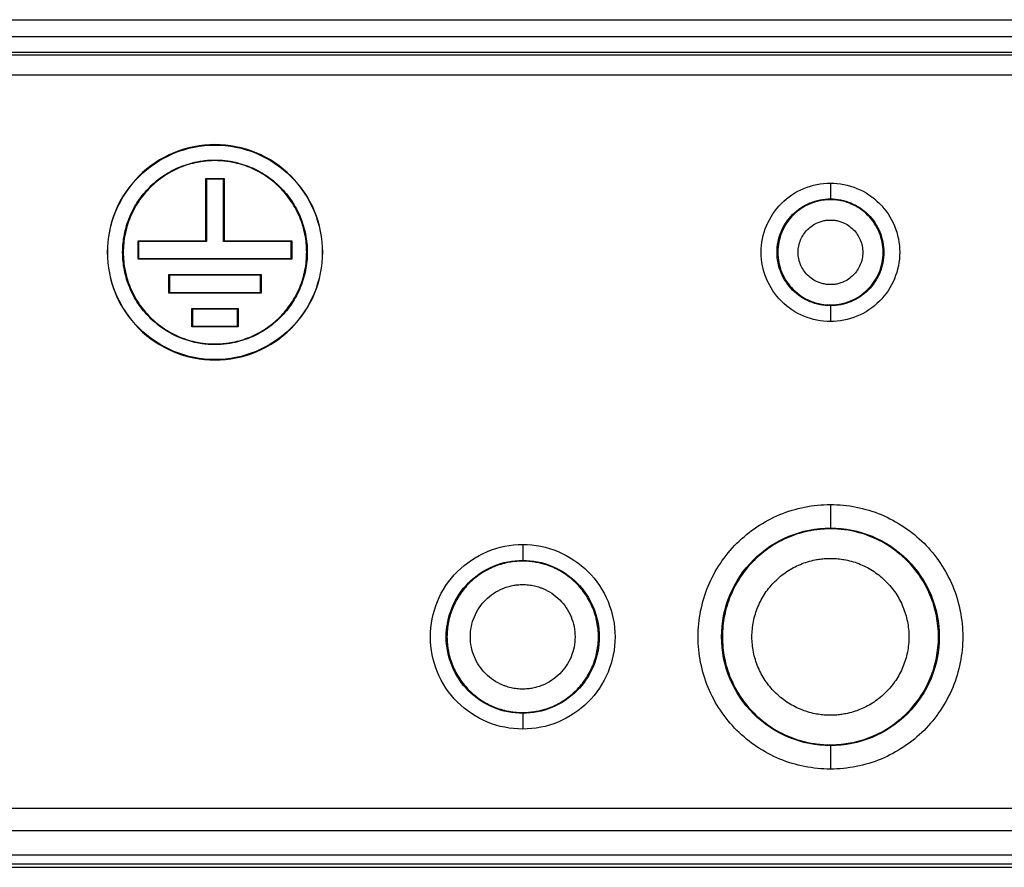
# Model space of a CAD drawing. Header units: millimetres. Extents: x 155400 to 158106, y 111257 to 114783.
# Tile 86 of 152: x 157018 to 157082, y 112489 to 112544. Entities that reach past the tile are written whole.
import ezdxf

# ---------------------------------------------------------------- set-up
doc = ezdxf.new("R2010")
doc.units = ezdxf.units.MM

msp = doc.modelspace()

# ---------------------------------------------------------------- linework, layer by layer
at = {"color": 7, "linetype": 'Continuous', "lineweight": 25}
for p, q in [((156851.824, 112543.649), (157289.574, 112543.649)), ((157288.824, 112542.524), (156852.324, 112542.524)), ((157185.819, 112541.519), (156955.319, 112541.519)), ((156955.319, 112541.367), (157185.819, 112541.367)), ((157186.746, 112540.05), (156954.402, 112540.05)), ((157030.574, 112535.498), (157030.574, 112535.524)), ((157030.574, 112534.485), (157030.574, 112534.524)), ((157029.974, 112529.274), (157029.974, 112533.324)), ((157030.013, 112533.285), (157029.974, 112533.324)), ((157029.974, 112533.324), (157031.174, 112533.324)), ((157031.135, 112533.285), (157031.174, 112533.324)), ((157031.174, 112533.324), (157031.174, 112529.274)), ((157030.013, 112533.285), (157030.013, 112529.235)), ((157031.135, 112533.285), (157030.013, 112533.285)), ((157031.135, 112529.235), (157031.135, 112533.285)), ((157070.574, 112533.024), (157070.574, 112531.997)), ((157070.574, 112531.997), (157070.574, 112531.946)), ((157025.574, 112529.274), (157029.974, 112529.274)), ((157025.613, 112529.235), (157025.574, 112529.274)), ((157025.574, 112528.074), (157025.574, 112529.274)), ((157030.013, 112529.235), (157025.613, 112529.235)), ((157025.613, 112529.235), (157025.613, 112528.113)), ((157030.013, 112529.235), (157029.974, 112529.274)), ((157031.135, 112529.235), (157031.174, 112529.274)), ((157035.535, 112529.235), (157031.135, 112529.235)), ((157031.174, 112529.274), (157035.574, 112529.274)), ((157035.574, 112529.274), (157035.535, 112529.235)), ((157035.535, 112528.113), (157035.535, 112529.235)), ((157035.574, 112529.274), (157035.574, 112528.074)), ((157025.613, 112528.113), (157025.574, 112528.074)), ((157035.574, 112528.074), (157025.574, 112528.074)), ((157025.613, 112528.113), (157035.535, 112528.113)), ((157035.535, 112528.113), (157035.574, 112528.074)), ((157027.574, 112527.074), (157033.574, 112527.074)), ((157027.574, 112525.874), (157027.574, 112527.074)), ((157027.613, 112527.035), (157027.574, 112527.074)), ((157033.535, 112527.035), (157027.613, 112527.035)), ((157027.613, 112527.035), (157027.613, 112525.913)), ((157033.574, 112527.074), (157033.535, 112527.035)), ((157033.535, 112525.913), (157033.535, 112527.035)), ((157033.574, 112527.074), (157033.574, 112525.874)), ((157027.613, 112525.913), (157027.574, 112525.874)), ((157033.574, 112525.874), (157027.574, 112525.874)), ((157027.613, 112525.913), (157033.535, 112525.913)), ((157033.535, 112525.913), (157033.574, 112525.874)), ((157070.574, 112525.103), (157070.574, 112525.051)), ((157070.574, 112525.051), (157070.574, 112524.024)), ((157029.074, 112523.674), (157029.074, 112524.874)), ((157029.113, 112524.835), (157029.074, 112524.874)), ((157029.074, 112524.874), (157032.074, 112524.874)), ((157029.113, 112524.835), (157029.113, 112523.713)), ((157032.035, 112524.835), (157029.113, 112524.835)), ((157032.035, 112524.835), (157032.074, 112524.874)), ((157032.035, 112523.713), (157032.035, 112524.835)), ((157032.074, 112524.874), (157032.074, 112523.674)), ((157029.074, 112523.674), (157029.113, 112523.713)), ((157029.113, 112523.713), (157032.035, 112523.713)), ((157032.035, 112523.713), (157032.074, 112523.674)), ((157032.074, 112523.674), (157029.074, 112523.674)), ((157030.574, 112522.524), (157030.574, 112522.563)), ((157030.574, 112521.524), (157030.574, 112521.55)), ((157070.574, 112512.124), (157070.574, 112510.6)), ((157070.574, 112510.6), (157070.574, 112510.546)), ((157050.574, 112509.524), (157050.574, 112508.497)), ((157050.574, 112508.497), (157050.574, 112508.446)), ((157050.574, 112498.603), (157050.574, 112498.551)), ((157050.574, 112498.551), (157050.574, 112497.524)), ((157070.574, 112496.503), (157070.574, 112496.448)), ((157070.574, 112496.448), (157070.574, 112494.924)), ((157176.574, 112492.353), (156964.574, 112492.353)), ((156964.574, 112490.938), (157176.574, 112490.938)), ((157176.574, 112489.332), (156964.574, 112489.332)), ((157176.574, 112488.747), (156964.574, 112488.747)), ((156964.574, 112488.538), (157176.574, 112488.538))]:
    msp.add_line(p, q, dxfattribs=at)
for points, knots in [([(157030.574, 112535.524), (157029.658, 112535.524), (157028.742, 112535.342), (157027.049, 112534.641), (157026.272, 112534.122), (157024.977, 112532.826), (157024.458, 112532.049), (157023.756, 112530.356), (157023.574, 112529.44), (157023.574, 112527.608), (157023.756, 112526.692), (157024.458, 112524.999), (157024.977, 112524.222), (157026.272, 112522.926), (157027.049, 112522.408), (157028.742, 112521.706), (157029.658, 112521.524), (157030.574, 112521.524)], [0, 0, 0, 0, 0.125, 0.125, 0.25, 0.25, 0.375, 0.375, 0.5, 0.5, 0.625, 0.625, 0.75, 0.75, 0.875, 0.875, 1, 1, 1, 1]), ([(157030.574, 112521.55), (157029.661, 112521.55), (157028.749, 112521.732), (157027.062, 112522.431), (157026.288, 112522.947), (157024.997, 112524.238), (157024.481, 112525.012), (157023.782, 112526.699), (157023.6, 112527.611), (157023.6, 112529.437), (157023.782, 112530.35), (157024.481, 112532.036), (157024.997, 112532.81), (157026.288, 112534.101), (157027.062, 112534.618), (157028.749, 112535.316), (157029.661, 112535.498), (157030.574, 112535.498)], [0, 0, 0, 0, 0.125, 0.125, 0.25, 0.25, 0.375, 0.375, 0.5, 0.5, 0.625, 0.625, 0.75, 0.75, 0.875, 0.875, 1, 1, 1, 1]), ([(157030.574, 112521.524), (157031.49, 112521.524), (157032.406, 112521.706), (157034.1, 112522.408), (157034.876, 112522.926), (157036.172, 112524.222), (157036.691, 112524.999), (157037.392, 112526.692), (157037.574, 112527.608), (157037.574, 112529.44), (157037.392, 112530.356), (157036.691, 112532.049), (157036.172, 112532.826), (157034.876, 112534.122), (157034.1, 112534.641), (157032.406, 112535.342), (157031.49, 112535.524), (157030.574, 112535.524)], [0, 0, 0, 0, 0.125, 0.125, 0.25, 0.25, 0.375, 0.375, 0.5, 0.5, 0.625, 0.625, 0.75, 0.75, 0.875, 0.875, 1, 1, 1, 1]), ([(157030.574, 112535.498), (157031.487, 112535.498), (157032.4, 112535.316), (157034.086, 112534.618), (157034.86, 112534.101), (157036.151, 112532.81), (157036.668, 112532.036), (157037.366, 112530.35), (157037.548, 112529.437), (157037.548, 112527.611), (157037.366, 112526.699), (157036.668, 112525.012), (157036.151, 112524.238), (157034.86, 112522.947), (157034.086, 112522.431), (157032.4, 112521.732), (157031.487, 112521.55), (157030.574, 112521.55)], [0, 0, 0, 0, 0.125, 0.125, 0.25, 0.25, 0.375, 0.375, 0.5, 0.5, 0.625, 0.625, 0.75, 0.75, 0.875, 0.875, 1, 1, 1, 1]), ([(157030.574, 112522.524), (157030.496, 112522.525), (157030.338, 112522.527), (157030.103, 112522.541), (157029.869, 112522.564), (157029.636, 112522.596), (157029.288, 112522.659), (157028.83, 112522.773), (157028.275, 112522.972), (157027.741, 112523.224), (157027.067, 112523.628), (157026.304, 112524.254), (157025.553, 112525.169), (157024.995, 112526.213), (157024.652, 112527.346), (157024.535, 112528.524), (157024.652, 112529.702), (157024.995, 112530.835), (157025.553, 112531.879), (157026.304, 112532.794), (157027.067, 112533.42), (157027.741, 112533.824), (157028.274, 112534.076), (157028.83, 112534.275), (157029.338, 112534.402), (157029.79, 112534.477), (157030.181, 112534.517), (157030.443, 112534.522), (157030.574, 112534.524)], [0, 0, 0, 0, 0.0125279, 0.0250291, 0.037523, 0.0500289, 0.0625662, 0.0938241, 0.1251113, 0.1563692, 0.1876564, 0.2501258, 0.3125952, 0.3750647, 0.4375341, 0.5000035, 0.5624729, 0.6249423, 0.6874117, 0.7498812, 0.8123506, 0.8436085, 0.8748957, 0.9061536, 0.9374408, 0.9583023, 0.9791255, 1, 1, 1, 1]), ([(157030.574, 112534.485), (157030.496, 112534.484), (157030.34, 112534.482), (157030.106, 112534.468), (157029.874, 112534.445), (157029.642, 112534.413), (157029.296, 112534.351), (157028.841, 112534.238), (157028.29, 112534.04), (157027.76, 112533.79), (157027.09, 112533.388), (157026.332, 112532.766), (157025.586, 112531.857), (157025.032, 112530.82), (157024.69, 112529.695), (157024.575, 112528.524), (157024.69, 112527.354), (157025.032, 112526.228), (157025.586, 112525.191), (157026.332, 112524.282), (157027.09, 112523.66), (157027.76, 112523.259), (157028.289, 112523.008), (157028.841, 112522.811), (157029.346, 112522.684), (157029.795, 112522.61), (157030.184, 112522.571), (157030.444, 112522.566), (157030.574, 112522.563)], [0, 0, 0, 0, 0.012528, 0.025029, 0.037523, 0.050029, 0.062566, 0.093824, 0.125111, 0.156369, 0.187656, 0.250126, 0.312595, 0.375065, 0.437534, 0.500003, 0.562473, 0.624942, 0.687412, 0.749881, 0.812351, 0.843608, 0.874896, 0.906154, 0.937441, 0.958302, 0.979125, 1, 1, 1, 1]), ([(157030.574, 112534.524), (157030.653, 112534.523), (157030.81, 112534.521), (157031.045, 112534.507), (157031.279, 112534.484), (157031.513, 112534.452), (157031.861, 112534.39), (157032.319, 112534.275), (157032.874, 112534.076), (157033.407, 112533.824), (157034.081, 112533.42), (157034.844, 112532.794), (157035.595, 112531.879), (157036.153, 112530.835), (157036.497, 112529.702), (157036.613, 112528.524), (157036.497, 112527.346), (157036.153, 112526.213), (157035.595, 112525.169), (157034.844, 112524.254), (157034.081, 112523.628), (157033.407, 112523.224), (157032.874, 112522.972), (157032.319, 112522.773), (157031.81, 112522.646), (157031.358, 112522.571), (157030.967, 112522.532), (157030.705, 112522.527), (157030.574, 112522.524)], [0, 0, 0, 0, 0.012528, 0.025029, 0.037523, 0.050029, 0.062566, 0.093824, 0.125111, 0.156369, 0.187656, 0.250126, 0.312595, 0.375065, 0.437534, 0.500003, 0.562473, 0.624942, 0.687412, 0.749881, 0.812351, 0.843608, 0.874896, 0.906154, 0.937441, 0.958302, 0.979125, 1, 1, 1, 1]), ([(157030.574, 112522.563), (157030.652, 112522.564), (157030.808, 112522.566), (157031.042, 112522.58), (157031.275, 112522.603), (157031.507, 112522.635), (157031.852, 112522.697), (157032.307, 112522.811), (157032.859, 112523.008), (157033.389, 112523.259), (157034.058, 112523.66), (157034.816, 112524.282), (157035.562, 112525.191), (157036.117, 112526.228), (157036.458, 112527.354), (157036.573, 112528.524), (157036.458, 112529.695), (157036.117, 112530.82), (157035.562, 112531.857), (157034.816, 112532.766), (157034.058, 112533.388), (157033.389, 112533.79), (157032.859, 112534.04), (157032.307, 112534.237), (157031.802, 112534.364), (157031.353, 112534.438), (157030.964, 112534.478), (157030.704, 112534.482), (157030.574, 112534.485)], [0, 0, 0, 0, 0.012528, 0.025029, 0.037523, 0.050029, 0.062566, 0.093824, 0.125111, 0.156369, 0.187656, 0.250126, 0.312595, 0.375065, 0.437534, 0.500003, 0.562473, 0.624942, 0.687412, 0.749881, 0.812351, 0.843608, 0.874896, 0.906154, 0.937441, 0.958302, 0.979125, 1, 1, 1, 1]), ([(157070.574, 112524.024), (157069.985, 112524.024), (157069.396, 112524.141), (157068.308, 112524.592), (157067.809, 112524.926), (157066.976, 112525.759), (157066.642, 112526.258), (157066.191, 112527.346), (157066.074, 112527.935), (157066.074, 112529.113), (157066.191, 112529.702), (157066.642, 112530.79), (157066.976, 112531.29), (157067.809, 112532.123), (157068.308, 112532.456), (157069.396, 112532.907), (157069.985, 112533.024), (157070.574, 112533.024)], [0, 0, 0, 0, 0.125, 0.125, 0.25, 0.25, 0.375, 0.375, 0.5, 0.5, 0.625, 0.625, 0.75, 0.75, 0.875, 0.875, 1, 1, 1, 1]), ([(157070.574, 112533.024), (157071.163, 112533.024), (157071.752, 112532.907), (157072.84, 112532.456), (157073.34, 112532.123), (157074.173, 112531.29), (157074.506, 112530.79), (157074.957, 112529.702), (157075.074, 112529.113), (157075.074, 112527.935), (157074.957, 112527.346), (157074.506, 112526.258), (157074.173, 112525.759), (157073.34, 112524.926), (157072.84, 112524.592), (157071.752, 112524.141), (157071.163, 112524.024), (157070.574, 112524.024)], [0, 0, 0, 0, 0.125, 0.125, 0.25, 0.25, 0.375, 0.375, 0.5, 0.5, 0.625, 0.625, 0.75, 0.75, 0.875, 0.875, 1, 1, 1, 1]), ([(157070.574, 112525.051), (157070.12, 112525.051), (157069.665, 112525.141), (157068.825, 112525.489), (157068.44, 112525.747), (157067.797, 112526.39), (157067.539, 112526.775), (157067.191, 112527.615), (157067.101, 112528.07), (157067.101, 112528.979), (157067.191, 112529.433), (157067.539, 112530.273), (157067.797, 112530.659), (157068.44, 112531.301), (157068.825, 112531.559), (157069.665, 112531.907), (157070.12, 112531.997), (157070.574, 112531.997)], [0, 0, 0, 0, 0.125, 0.125, 0.25, 0.25, 0.375, 0.375, 0.5, 0.5, 0.625, 0.625, 0.75, 0.75, 0.875, 0.875, 1, 1, 1, 1]), ([(157070.574, 112531.946), (157070.51, 112531.945), (157070.381, 112531.943), (157070.19, 112531.926), (157070, 112531.9), (157069.813, 112531.862), (157069.628, 112531.814), (157069.445, 112531.756), (157069.116, 112531.63), (157068.66, 112531.388), (157068.14, 112530.959), (157067.71, 112530.438), (157067.393, 112529.842), (157067.196, 112529.196), (157067.131, 112528.524), (157067.196, 112527.852), (157067.393, 112527.207), (157067.71, 112526.61), (157068.14, 112526.09), (157068.66, 112525.66), (157069.158, 112525.396), (157069.58, 112525.244), (157069.905, 112525.163), (157070.238, 112525.112), (157070.462, 112525.106), (157070.574, 112525.103)], [0, 0, 0, 0, 0.0180133, 0.0358868, 0.0536768, 0.0714403, 0.0892346, 0.1071166, 0.1251425, 0.1875955, 0.2501005, 0.3125534, 0.3750584, 0.4375113, 0.5000163, 0.5624693, 0.6249742, 0.6874272, 0.7499321, 0.8123851, 0.87489, 0.9063108, 0.9374321, 0.9685599, 1, 1, 1, 1]), ([(157070.574, 112531.997), (157071.029, 112531.997), (157071.483, 112531.907), (157072.323, 112531.559), (157072.709, 112531.301), (157073.352, 112530.659), (157073.609, 112530.273), (157073.957, 112529.433), (157074.047, 112528.979), (157074.047, 112528.07), (157073.957, 112527.615), (157073.609, 112526.775), (157073.352, 112526.39), (157072.709, 112525.747), (157072.323, 112525.489), (157071.483, 112525.141), (157071.029, 112525.051), (157070.574, 112525.051)], [0, 0, 0, 0, 0.125, 0.125, 0.25, 0.25, 0.375, 0.375, 0.5, 0.5, 0.625, 0.625, 0.75, 0.75, 0.875, 0.875, 1, 1, 1, 1]), ([(157070.574, 112525.103), (157070.639, 112525.104), (157070.767, 112525.106), (157070.959, 112525.122), (157071.148, 112525.149), (157071.335, 112525.186), (157071.521, 112525.234), (157071.704, 112525.293), (157072.033, 112525.418), (157072.488, 112525.66), (157073.008, 112526.09), (157073.438, 112526.61), (157073.755, 112527.206), (157073.953, 112527.852), (157074.017, 112528.524), (157073.953, 112529.196), (157073.755, 112529.842), (157073.438, 112530.438), (157073.009, 112530.958), (157072.488, 112531.388), (157071.99, 112531.652), (157071.569, 112531.804), (157071.243, 112531.886), (157070.911, 112531.936), (157070.687, 112531.942), (157070.574, 112531.946)], [0, 0, 0, 0, 0.018013, 0.035887, 0.053677, 0.07144, 0.089235, 0.107117, 0.125143, 0.187596, 0.2501, 0.312553, 0.375058, 0.437511, 0.500016, 0.562469, 0.624974, 0.687427, 0.749932, 0.812385, 0.87489, 0.906311, 0.937432, 0.96856, 1, 1, 1, 1]), ([(157070.574, 112526.424), (157070.528, 112526.425), (157070.436, 112526.427), (157070.299, 112526.44), (157070.164, 112526.463), (157070.031, 112526.494), (157069.899, 112526.534), (157069.685, 112526.615), (157069.4, 112526.766), (157069.08, 112527.03), (157068.816, 112527.349), (157068.622, 112527.715), (157068.501, 112528.112), (157068.461, 112528.524), (157068.5, 112528.937), (157068.622, 112529.333), (157068.816, 112529.699), (157069.08, 112530.018), (157069.399, 112530.282), (157069.725, 112530.455), (157070.029, 112530.558), (157070.299, 112530.614), (157070.482, 112530.621), (157070.574, 112530.624)], [0, 0, 0, 0, 0.0209958, 0.0418158, 0.0625498, 0.0832886, 0.1041228, 0.1251419, 0.1875813, 0.2501054, 0.3125449, 0.375069, 0.4375084, 0.5000325, 0.562472, 0.6249961, 0.6874355, 0.7499597, 0.8123991, 0.8749232, 0.9167179, 0.9581679, 1, 1, 1, 1]), ([(157070.574, 112530.624), (157070.62, 112530.623), (157070.712, 112530.622), (157070.849, 112530.608), (157070.984, 112530.586), (157071.117, 112530.554), (157071.249, 112530.514), (157071.464, 112530.434), (157071.749, 112530.282), (157072.068, 112530.019), (157072.332, 112529.699), (157072.526, 112529.333), (157072.648, 112528.937), (157072.687, 112528.524), (157072.648, 112528.112), (157072.527, 112527.716), (157072.332, 112527.35), (157072.069, 112527.03), (157071.749, 112526.766), (157071.423, 112526.593), (157071.119, 112526.49), (157070.849, 112526.434), (157070.666, 112526.428), (157070.574, 112526.424)], [0, 0, 0, 0, 0.020996, 0.041816, 0.06255, 0.083289, 0.104123, 0.125142, 0.187581, 0.250105, 0.312545, 0.375069, 0.437508, 0.500033, 0.562472, 0.624996, 0.687436, 0.74996, 0.812399, 0.874923, 0.916718, 0.958168, 1, 1, 1, 1]), ([(157070.574, 112494.924), (157069.448, 112494.924), (157068.323, 112495.148), (157066.243, 112496.01), (157065.289, 112496.647), (157063.697, 112498.239), (157063.06, 112499.193), (157062.198, 112501.273), (157061.974, 112502.398), (157061.974, 112504.65), (157062.198, 112505.775), (157063.06, 112507.855), (157063.697, 112508.809), (157065.289, 112510.401), (157066.243, 112511.039), (157068.323, 112511.9), (157069.448, 112512.124), (157070.574, 112512.124)], [0, 0, 0, 0, 0.125, 0.125, 0.25, 0.25, 0.375, 0.375, 0.5, 0.5, 0.625, 0.625, 0.75, 0.75, 0.875, 0.875, 1, 1, 1, 1]), ([(157070.574, 112512.124), (157071.7, 112512.124), (157072.825, 112511.9), (157074.905, 112511.039), (157075.859, 112510.401), (157077.451, 112508.809), (157078.089, 112507.855), (157078.95, 112505.775), (157079.174, 112504.65), (157079.174, 112502.398), (157078.95, 112501.273), (157078.089, 112499.193), (157077.451, 112498.239), (157075.859, 112496.647), (157074.905, 112496.01), (157072.825, 112495.148), (157071.7, 112494.924), (157070.574, 112494.924)], [0, 0, 0, 0, 0.125, 0.125, 0.25, 0.25, 0.375, 0.375, 0.5, 0.5, 0.625, 0.625, 0.75, 0.75, 0.875, 0.875, 1, 1, 1, 1]), ([(157070.574, 112496.448), (157069.648, 112496.448), (157068.722, 112496.632), (157067.011, 112497.341), (157066.226, 112497.866), (157064.916, 112499.176), (157064.391, 112499.961), (157063.682, 112501.672), (157063.498, 112502.598), (157063.498, 112504.45), (157063.682, 112505.376), (157064.391, 112507.088), (157064.916, 112507.873), (157066.226, 112509.183), (157067.011, 112509.707), (157068.722, 112510.416), (157069.648, 112510.6), (157070.574, 112510.6)], [0, 0, 0, 0, 0.125, 0.125, 0.25, 0.25, 0.375, 0.375, 0.5, 0.5, 0.625, 0.625, 0.75, 0.75, 0.875, 0.875, 1, 1, 1, 1]), ([(157070.574, 112510.546), (157070.482, 112510.545), (157070.298, 112510.542), (157070.023, 112510.526), (157069.749, 112510.499), (157069.476, 112510.461), (157069.069, 112510.388), (157068.533, 112510.254), (157067.883, 112510.022), (157067.259, 112509.727), (157066.47, 112509.254), (157065.577, 112508.521), (157064.698, 112507.45), (157064.045, 112506.228), (157063.643, 112504.903), (157063.507, 112503.524), (157063.643, 112502.145), (157064.045, 112500.82), (157064.698, 112499.598), (157065.577, 112498.527), (157066.47, 112497.795), (157067.259, 112497.322), (157067.883, 112497.027), (157068.533, 112496.794), (157069.128, 112496.645), (157069.657, 112496.558), (157070.115, 112496.511), (157070.421, 112496.506), (157070.574, 112496.503)], [0, 0, 0, 0, 0.012529, 0.02503, 0.037524, 0.05003, 0.062566, 0.093826, 0.125111, 0.156371, 0.187656, 0.250126, 0.312595, 0.375065, 0.437534, 0.500004, 0.562473, 0.624942, 0.687412, 0.749881, 0.812351, 0.843611, 0.874896, 0.906156, 0.937441, 0.958303, 0.979126, 1, 1, 1, 1]), ([(157070.574, 112510.6), (157071.5, 112510.6), (157072.426, 112510.416), (157074.138, 112509.707), (157074.923, 112509.183), (157076.233, 112507.873), (157076.757, 112507.088), (157077.466, 112505.376), (157077.65, 112504.45), (157077.65, 112502.598), (157077.466, 112501.672), (157076.757, 112499.961), (157076.233, 112499.176), (157074.923, 112497.866), (157074.138, 112497.341), (157072.426, 112496.632), (157071.5, 112496.448), (157070.574, 112496.448)], [0, 0, 0, 0, 0.125, 0.125, 0.25, 0.25, 0.375, 0.375, 0.5, 0.5, 0.625, 0.625, 0.75, 0.75, 0.875, 0.875, 1, 1, 1, 1]), ([(157070.574, 112496.503), (157070.666, 112496.504), (157070.85, 112496.506), (157071.125, 112496.523), (157071.399, 112496.549), (157071.673, 112496.587), (157072.08, 112496.66), (157072.616, 112496.794), (157073.265, 112497.027), (157073.889, 112497.322), (157074.678, 112497.794), (157075.571, 112498.527), (157076.45, 112499.598), (157077.103, 112500.82), (157077.505, 112502.145), (157077.641, 112503.524), (157077.505, 112504.903), (157077.103, 112506.228), (157076.45, 112507.45), (157075.571, 112508.521), (157074.678, 112509.254), (157073.89, 112509.727), (157073.266, 112510.021), (157072.616, 112510.254), (157072.021, 112510.403), (157071.491, 112510.49), (157071.034, 112510.537), (157070.728, 112510.543), (157070.574, 112510.546)], [0, 0, 0, 0, 0.012529, 0.02503, 0.037524, 0.05003, 0.062566, 0.093826, 0.125111, 0.156371, 0.187656, 0.250126, 0.312595, 0.375065, 0.437534, 0.500004, 0.562473, 0.624942, 0.687412, 0.749881, 0.812351, 0.843611, 0.874896, 0.906156, 0.937441, 0.958303, 0.979126, 1, 1, 1, 1]), ([(157050.574, 112497.524), (157049.789, 112497.524), (157049.004, 112497.68), (157047.552, 112498.281), (157046.887, 112498.726), (157045.776, 112499.837), (157045.331, 112500.502), (157044.73, 112501.954), (157044.574, 112502.739), (157044.574, 112504.31), (157044.73, 112505.095), (157045.331, 112506.546), (157045.776, 112507.211), (157046.887, 112508.322), (157047.552, 112508.767), (157049.004, 112509.368), (157049.789, 112509.524), (157050.574, 112509.524)], [0, 0, 0, 0, 0.125, 0.125, 0.25, 0.25, 0.375, 0.375, 0.5, 0.5, 0.625, 0.625, 0.75, 0.75, 0.875, 0.875, 1, 1, 1, 1]), ([(157050.574, 112509.524), (157051.36, 112509.524), (157052.145, 112509.368), (157053.596, 112508.767), (157054.261, 112508.322), (157055.372, 112507.211), (157055.817, 112506.546), (157056.418, 112505.095), (157056.574, 112504.31), (157056.574, 112502.739), (157056.418, 112501.954), (157055.817, 112500.502), (157055.372, 112499.837), (157054.261, 112498.726), (157053.596, 112498.281), (157052.145, 112497.68), (157051.36, 112497.524), (157050.574, 112497.524)], [0, 0, 0, 0, 0.125, 0.125, 0.25, 0.25, 0.375, 0.375, 0.5, 0.5, 0.625, 0.625, 0.75, 0.75, 0.875, 0.875, 1, 1, 1, 1]), ([(157050.574, 112498.551), (157049.923, 112498.551), (157049.272, 112498.68), (157048.07, 112499.179), (157047.518, 112499.547), (157046.597, 112500.468), (157046.229, 112501.02), (157045.731, 112502.222), (157045.601, 112502.873), (157045.601, 112504.175), (157045.731, 112504.826), (157046.229, 112506.029), (157046.597, 112506.58), (157047.518, 112507.501), (157048.07, 112507.87), (157049.272, 112508.368), (157049.923, 112508.497), (157050.574, 112508.497)], [0, 0, 0, 0, 0.125, 0.125, 0.25, 0.25, 0.375, 0.375, 0.5, 0.5, 0.625, 0.625, 0.75, 0.75, 0.875, 0.875, 1, 1, 1, 1]), ([(157050.574, 112508.446), (157050.51, 112508.445), (157050.381, 112508.443), (157050.188, 112508.432), (157049.996, 112508.413), (157049.804, 112508.386), (157049.519, 112508.335), (157049.143, 112508.241), (157048.688, 112508.078), (157048.251, 112507.872), (157047.698, 112507.54), (157047.072, 112507.027), (157046.456, 112506.276), (157045.998, 112505.42), (157045.716, 112504.49), (157045.621, 112503.524), (157045.716, 112502.558), (157045.998, 112501.629), (157046.456, 112500.772), (157047.072, 112500.022), (157047.698, 112499.508), (157048.25, 112499.177), (157048.688, 112498.97), (157049.143, 112498.807), (157049.56, 112498.703), (157049.931, 112498.641), (157050.252, 112498.609), (157050.467, 112498.605), (157050.574, 112498.603)], [0, 0, 0, 0, 0.012527, 0.025028, 0.037521, 0.050028, 0.062566, 0.093821, 0.125111, 0.156366, 0.187656, 0.250126, 0.312595, 0.375065, 0.437534, 0.500003, 0.562473, 0.624942, 0.687412, 0.749881, 0.812351, 0.843605, 0.874896, 0.90615, 0.937441, 0.958301, 0.979124, 1, 1, 1, 1]), ([(157050.574, 112508.497), (157051.225, 112508.497), (157051.876, 112508.368), (157053.079, 112507.87), (157053.63, 112507.501), (157054.551, 112506.58), (157054.92, 112506.029), (157055.418, 112504.826), (157055.547, 112504.175), (157055.547, 112502.873), (157055.418, 112502.222), (157054.92, 112501.02), (157054.551, 112500.468), (157053.63, 112499.547), (157053.079, 112499.179), (157051.876, 112498.68), (157051.225, 112498.551), (157050.574, 112498.551)], [0, 0, 0, 0, 0.125, 0.125, 0.25, 0.25, 0.375, 0.375, 0.5, 0.5, 0.625, 0.625, 0.75, 0.75, 0.875, 0.875, 1, 1, 1, 1]), ([(157050.574, 112498.603), (157050.639, 112498.603), (157050.768, 112498.605), (157050.96, 112498.617), (157051.153, 112498.635), (157051.344, 112498.662), (157051.629, 112498.713), (157052.005, 112498.807), (157052.46, 112498.97), (157052.898, 112499.177), (157053.451, 112499.508), (157054.077, 112500.022), (157054.693, 112500.772), (157055.15, 112501.629), (157055.432, 112502.558), (157055.527, 112503.524), (157055.432, 112504.49), (157055.15, 112505.42), (157054.693, 112506.276), (157054.077, 112507.027), (157053.451, 112507.54), (157052.898, 112507.871), (157052.461, 112508.078), (157052.005, 112508.241), (157051.588, 112508.346), (157051.217, 112508.407), (157050.896, 112508.44), (157050.682, 112508.444), (157050.574, 112508.446)], [0, 0, 0, 0, 0.012527, 0.025028, 0.037521, 0.050028, 0.062566, 0.093821, 0.125111, 0.156366, 0.187656, 0.250126, 0.312595, 0.375065, 0.437534, 0.500003, 0.562473, 0.624942, 0.687412, 0.749881, 0.812351, 0.843605, 0.874896, 0.90615, 0.937441, 0.958301, 0.979124, 1, 1, 1, 1]), ([(157070.574, 112498.424), (157070.507, 112498.425), (157070.374, 112498.426), (157070.174, 112498.439), (157069.975, 112498.458), (157069.776, 112498.486), (157069.481, 112498.538), (157069.091, 112498.636), (157068.62, 112498.805), (157068.166, 112499.019), (157067.593, 112499.362), (157066.945, 112499.895), (157066.306, 112500.672), (157065.832, 112501.56), (157065.54, 112502.523), (157065.441, 112503.524), (157065.54, 112504.526), (157065.832, 112505.488), (157066.306, 112506.376), (157066.945, 112507.154), (157067.593, 112507.686), (157068.166, 112508.029), (157068.619, 112508.243), (157069.091, 112508.412), (157069.524, 112508.521), (157069.908, 112508.584), (157070.24, 112508.618), (157070.463, 112508.622), (157070.574, 112508.624)], [0, 0, 0, 0, 0.012527, 0.025028, 0.037522, 0.050028, 0.062566, 0.093821, 0.125111, 0.156367, 0.187656, 0.250126, 0.312595, 0.375065, 0.437534, 0.500003, 0.562473, 0.624942, 0.687412, 0.749881, 0.812351, 0.843606, 0.874896, 0.906151, 0.937441, 0.958301, 0.979124, 1, 1, 1, 1]), ([(157070.574, 112508.624), (157070.641, 112508.623), (157070.775, 112508.622), (157070.974, 112508.61), (157071.174, 112508.59), (157071.372, 112508.563), (157071.668, 112508.51), (157072.057, 112508.413), (157072.529, 112508.244), (157072.982, 112508.029), (157073.555, 112507.686), (157074.204, 112507.154), (157074.842, 112506.376), (157075.316, 112505.488), (157075.608, 112504.526), (157075.707, 112503.524), (157075.608, 112502.523), (157075.316, 112501.56), (157074.842, 112500.672), (157074.204, 112499.895), (157073.555, 112499.363), (157072.982, 112499.019), (157072.529, 112498.805), (157072.057, 112498.636), (157071.625, 112498.528), (157071.24, 112498.464), (157070.908, 112498.43), (157070.686, 112498.426), (157070.574, 112498.424)], [0, 0, 0, 0, 0.012527, 0.025028, 0.037522, 0.050028, 0.062566, 0.093821, 0.125111, 0.156367, 0.187656, 0.250126, 0.312595, 0.375065, 0.437534, 0.500003, 0.562473, 0.624942, 0.687412, 0.749881, 0.812351, 0.843606, 0.874896, 0.906151, 0.937441, 0.958301, 0.979124, 1, 1, 1, 1]), ([(157050.574, 112500.124), (157050.51, 112500.125), (157050.382, 112500.127), (157050.192, 112500.144), (157050.004, 112500.17), (157049.818, 112500.207), (157049.634, 112500.255), (157049.452, 112500.313), (157049.125, 112500.438), (157048.672, 112500.678), (157048.155, 112501.105), (157047.728, 112501.622), (157047.413, 112502.215), (157047.217, 112502.856), (157047.153, 112503.524), (157047.217, 112504.192), (157047.413, 112504.833), (157047.728, 112505.426), (157048.155, 112505.943), (157048.672, 112506.37), (157049.167, 112506.633), (157049.586, 112506.784), (157049.91, 112506.865), (157050.24, 112506.915), (157050.462, 112506.921), (157050.574, 112506.924)], [0, 0, 0, 0, 0.018013, 0.035887, 0.053677, 0.07144, 0.089235, 0.107117, 0.125143, 0.187595, 0.2501, 0.312553, 0.375058, 0.437511, 0.500016, 0.562469, 0.624974, 0.687427, 0.749932, 0.812385, 0.87489, 0.906311, 0.937432, 0.96856, 1, 1, 1, 1]), ([(157050.574, 112506.924), (157050.638, 112506.923), (157050.766, 112506.921), (157050.956, 112506.905), (157051.144, 112506.878), (157051.331, 112506.841), (157051.515, 112506.794), (157051.697, 112506.735), (157052.024, 112506.611), (157052.476, 112506.37), (157052.993, 112505.944), (157053.42, 112505.426), (157053.735, 112504.834), (157053.932, 112504.192), (157053.995, 112503.524), (157053.932, 112502.856), (157053.735, 112502.215), (157053.421, 112501.622), (157052.994, 112501.105), (157052.476, 112500.678), (157051.981, 112500.415), (157051.562, 112500.265), (157051.239, 112500.184), (157050.909, 112500.133), (157050.686, 112500.127), (157050.574, 112500.124)], [0, 0, 0, 0, 0.018013, 0.035887, 0.053677, 0.07144, 0.089235, 0.107117, 0.125143, 0.187595, 0.2501, 0.312553, 0.375058, 0.437511, 0.500016, 0.562469, 0.624974, 0.687427, 0.749932, 0.812385, 0.87489, 0.906311, 0.937432, 0.96856, 1, 1, 1, 1])]:
    msp.add_open_spline(points, degree=3, knots=knots, dxfattribs=at)

doc.saveas('drawing.dxf')
